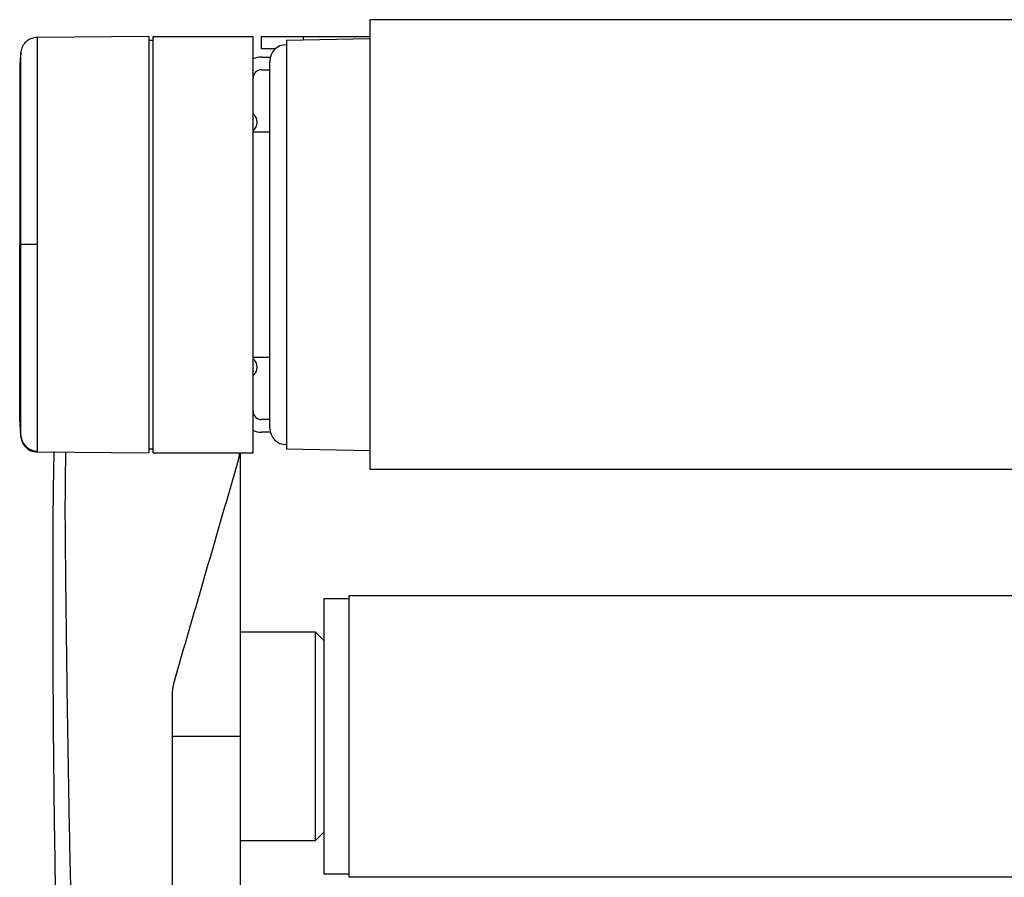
# Model space of a CAD drawing. Header units: millimetres. Extents: x 0 to 420, y 0 to 297.
# Tile 74 of 77: x 301 to 313, y 249 to 259. Entities that reach past the tile are written whole.
import ezdxf

# ---------------------------------------------------------------- set-up
doc = ezdxf.new("R2010")
doc.units = ezdxf.units.MM

msp = doc.modelspace()

# ---------------------------------------------------------------- linework, layer by layer
at = {"color": 7, "linetype": 'Continuous', "lineweight": 25}
for p, q in [((313.0964, 258.8846), (305.0801, 258.8846)), ((305.0801, 258.8846), (305.0801, 253.4736)), ((302.4247, 258.6837), (301.0828, 258.672)), ((301.0828, 258.672), (301.0828, 258.672)), ((302.4247, 258.6837), (302.4247, 253.6744)), ((302.4748, 253.674), (302.4748, 258.6842)), ((302.4748, 258.6842), (303.6773, 258.6842)), ((303.6773, 253.674), (303.6773, 258.6842)), ((303.7775, 258.5339), (303.7775, 258.6842)), ((303.7775, 258.6842), (304.2785, 258.6842)), ((305.0801, 258.6541), (304.0781, 258.6341)), ((304.2785, 258.6842), (305.0801, 258.6842)), ((304.2785, 258.6842), (304.2785, 258.6381)), ((302.4748, 258.6341), (302.4247, 258.6349)), ((303.9455, 258.5339), (303.7775, 258.5339)), ((304.0781, 258.6341), (304.0781, 253.7241)), ((303.7775, 258.4337), (303.884, 258.4337)), ((303.8777, 256.1791), (303.8777, 258.3836)), ((303.7775, 258.2834), (303.8777, 258.2834)), ((303.8777, 257.5318), (303.6773, 257.5318)), ((300.8853, 256.1791), (300.8716, 256.1791)), ((303.8777, 253.9746), (303.8777, 256.1791)), ((303.6773, 254.8263), (303.8777, 254.8263)), ((303.8777, 254.0748), (303.7775, 254.0748)), ((303.884, 253.9245), (303.7775, 253.9245)), ((301.0828, 253.6861), (302.4247, 253.6744)), ((302.4247, 253.7232), (302.4748, 253.7241)), ((302.4748, 253.674), (303.6773, 253.674)), ((303.5071, 253.6056), (303.5168, 253.674)), ((303.527, 250.267), (303.527, 253.674)), ((304.0781, 253.7241), (305.0801, 253.704)), ((313.0964, 253.4736), (305.0801, 253.4736)), ((304.8296, 251.9204), (304.529, 251.9204)), ((304.529, 251.9204), (304.529, 248.6137)), ((313.3469, 251.9555), (304.8296, 251.9555)), ((304.8296, 251.9555), (304.8296, 248.5786)), ((304.4288, 251.5196), (303.527, 251.5196)), ((304.529, 251.4194), (304.4288, 251.5196)), ((304.4288, 249.7521), (304.4288, 251.5196)), ((302.7068, 250.8031), (302.7187, 250.8868)), ((302.7068, 250.267), (303.527, 250.267)), ((303.527, 248.303), (303.527, 250.267)), ((304.4288, 249.0145), (304.4288, 249.7521)), ((304.4288, 249.0145), (304.529, 249.1147)), ((303.527, 249.0145), (304.4288, 249.0145)), ((304.529, 248.6137), (304.8296, 248.6137)), ((304.8296, 248.5786), (313.3469, 248.5786))]:
    msp.add_line(p, q, dxfattribs=at)
at = {"color": 7, "linetype": 'Continuous', "lineweight": 25, "flags": 128}
msp.add_lwpolyline([(301.0829, 256.1791), (301.0466, 256.1791), (301.0116, 256.1791), (300.9791, 256.1791), (300.95, 256.1791), (300.9253, 256.1791), (300.906, 256.1791), (300.8925, 256.1791), (300.8853, 256.1791)], dxfattribs=at)
at = {"color": 7, "linetype": 'Continuous', "lineweight": 25}
for centre, radius, start, end in [((304.0781, 258.3836), 0.2004, 90, 180), ((303.7775, 258.1831), 0.2505, 90, 113.57818), ((303.7775, 258.1831), 0.1002, 90, 180), ((303.6021, 257.6521), 0.1253, 306.8699, 53.1301), ((303.6021, 254.7061), 0.1253, 306.8699, 53.1301), ((303.7775, 254.175), 0.1002, 180, 270), ((303.7775, 254.175), 0.2505, 246.42182, 270), ((304.0781, 253.9746), 0.2004, 180, 270), ((301.0843, 253.8964), 0.2001, 186.17949, 269.5857)]:
    msp.add_arc(centre, radius, start, end, dxfattribs=at)
for points, knots in [([(301.0819, 258.6706), (301.0588, 258.6685), (301.0158, 258.6647), (300.9634, 258.634), (300.9274, 258.5987), (300.905, 258.5631), (300.8925, 258.5313), (300.8867, 258.506), (300.8853, 258.4917), (300.8847, 258.4861)], [0, 0, 0, 0, 0.2316109, 0.431758, 0.5981677, 0.7386349, 0.8537726, 0.9421464, 1, 1, 1, 1]), ([(301.0828, 258.665), (301.0828, 258.6666), (301.0829, 258.6719), (301.0828, 258.6172), (301.0828, 258.4972), (301.0829, 258.3049), (301.0828, 258.0513), (301.0828, 257.7468), (301.0829, 257.3949), (301.0828, 257.0119), (301.0828, 256.6016), (301.0828, 256.3213), (301.0829, 256.1791)], [0, 0, 0, 0, 0.0429096, 0.1412675, 0.2470802, 0.3559615, 0.461773, 0.5706531, 0.6764643, 0.7853441, 0.8911386, 1, 1, 1, 1]), ([(300.8855, 258.4951), (300.8826, 258.4657), (300.8767, 258.4071), (300.8733, 258.3483), (300.8716, 258.319)], [0, 0, 0, 0, 0.5005685, 1, 1, 1, 1]), ([(300.8853, 256.1791), (300.8853, 256.3091), (300.8854, 256.5693), (300.8852, 256.9486), (300.8853, 257.3056), (300.8853, 257.6314), (300.8853, 257.9151), (300.8854, 258.1503), (300.8853, 258.3294), (300.8853, 258.4414), (300.8853, 258.4922), (300.8853, 258.4875), (300.8853, 258.4861)], [0, 0, 0, 0, 0.1074097, 0.2148222, 0.322236, 0.4296485, 0.5370744, 0.6444986, 0.7519239, 0.8593504, 0.9566299, 1, 1, 1, 1]), ([(300.8716, 258.3074), (300.8716, 258.3093), (300.8716, 258.3148), (300.8716, 258.2237), (300.8716, 258.041), (300.8716, 257.7768), (300.8716, 257.442), (300.8716, 257.0533), (300.8716, 256.6261), (300.8716, 256.328), (300.8716, 256.1791)], [0, 0, 0, 0, 0.0718083, 0.2046638, 0.3367246, 0.4694783, 0.6020078, 0.7343695, 0.8673384, 1, 1, 1, 1]), ([(300.8716, 254.0507), (300.8716, 254.0488), (300.8716, 254.0434), (300.8716, 254.1345), (300.8716, 254.3172), (300.8716, 254.5813), (300.8716, 254.9162), (300.8716, 255.3049), (300.8716, 255.7321), (300.8716, 256.0302), (300.8716, 256.1791)], [0, 0, 0, 0, 0.071829, 0.2046816, 0.3367394, 0.4694901, 0.6020167, 0.7343754, 0.8673414, 1, 1, 1, 1]), ([(300.8853, 253.8721), (300.8853, 253.8706), (300.8853, 253.8657), (300.8853, 253.9167), (300.8853, 254.0288), (300.8854, 254.2078), (300.8853, 254.443), (300.8853, 254.7268), (300.8853, 255.0525), (300.8852, 255.4096), (300.8854, 255.7889), (300.8853, 256.049), (300.8853, 256.1791)], [0, 0, 0, 0, 0.045197, 0.1422907, 0.249512, 0.3567322, 0.4639513, 0.5711719, 0.6783794, 0.785588, 0.8927954, 1, 1, 1, 1]), ([(301.0829, 256.1791), (301.0828, 256.041), (301.0828, 255.7606), (301.0828, 255.3538), (301.0829, 254.9668), (301.0828, 254.6175), (301.0828, 254.3096), (301.0829, 254.0575), (301.0828, 253.8625), (301.0828, 253.7424), (301.0829, 253.6867), (301.0828, 253.6919), (301.0828, 253.6935)], [0, 0, 0, 0, 0.1058464, 0.2147623, 0.3206097, 0.4295267, 0.5353744, 0.6442917, 0.7501405, 0.8590591, 0.9551732, 1, 1, 1, 1]), ([(300.8716, 254.0392), (300.8733, 254.0098), (300.8767, 253.951), (300.8826, 253.8924), (300.8855, 253.8631)], [0, 0, 0, 0, 0.4993736, 1, 1, 1, 1]), ([(300.8848, 253.8721), (300.8849, 253.8703), (300.8854, 253.8622), (300.8901, 253.832), (300.9091, 253.7813), (300.9565, 253.7271), (301.0182, 253.692), (301.0622, 253.6894), (301.0821, 253.6882)], [0, 0, 0, 0, 0.0184774, 0.0858214, 0.3054651, 0.5583136, 0.8002105, 1, 1, 1, 1]), ([(301.3423, 246.9537), (301.3304, 247.3612), (301.3065, 248.1762), (301.2872, 249.3929), (301.2771, 250.4628), (301.273, 251.3896), (301.2722, 251.9741), (301.2725, 252.3564), (301.2728, 252.5318), (301.2735, 252.7009), (301.2745, 252.8663), (301.2759, 253.0376), (301.278, 253.2218), (301.2812, 253.4417), (301.2847, 253.6003), (301.2867, 253.6932)], [0, 0, 0, 0, 0.1782648, 0.3564747, 0.5343881, 0.6521373, 0.7707028, 0.7973981, 0.8249115, 0.8500773, 0.8740283, 0.8999598, 0.9278688, 0.95774, 1, 1, 1, 1]), ([(301.4232, 253.6832), (301.4213, 253.5811), (301.4118, 253.0596), (301.4233, 252.1178), (301.4374, 250.8442), (301.4587, 249.558), (301.4852, 248.2616), (301.5118, 247.394), (301.5251, 246.9603)], [0, 0, 0, 0, 0.0464128, 0.2373047, 0.4282562, 0.6190326, 0.8095741, 1, 1, 1, 1]), ([(302.7187, 250.8868), (302.851, 251.3429), (303.1157, 252.2558), (303.3766, 253.1554), (303.5071, 253.6056)], [0, 0, 0, 0, 0.4995966, 1, 1, 1, 1]), ([(302.7068, 247.2228), (302.7068, 247.5216), (302.7068, 248.1199), (302.7068, 249.0167), (302.7068, 249.9125), (302.7068, 250.5061), (302.7068, 250.8031)], [0, 0, 0, 0, 0.2486567, 0.4978798, 0.7487052, 1, 1, 1, 1])]:
    msp.add_open_spline(points, degree=3, knots=knots, dxfattribs=at)

doc.saveas('drawing.dxf')
